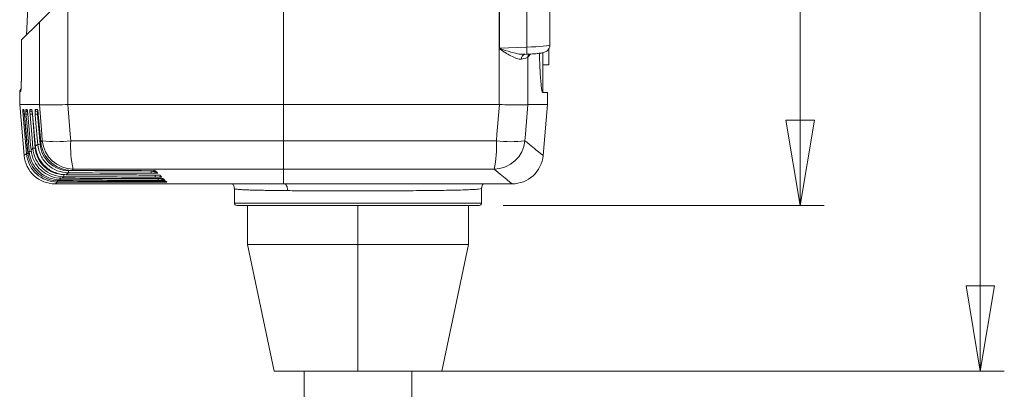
# Model space of a CAD drawing. Header units: millimetres. Extents: x 5 to 415, y 5 to 292.
# Tile 52 of 57: x 345 to 386, y 177 to 193. Entities that reach past the tile are written whole.
import ezdxf

# ---------------------------------------------------------------- set-up
doc = ezdxf.new("R2010")
doc.units = ezdxf.units.MM
doc.styles.add('SLDTEXTSTYLE1', font='TXT', dxfattribs={"width": 0.75})
doc.dimstyles.new('SLDDIMSTYLE2', dxfattribs={"dimtxt": 3.5, "dimasz": 3.556, "dimexe": 0, "dimexo": 0.0625, "dimgap": 0.875, "dimtad": 1, "dimdec": 1, "dimrnd": 1e-09, "dimzin": 12, "dimdsep": 46, "dimtxsty": 'SLDTEXTSTYLE1', "dimblk1": 'CLOSED', "dimblk2": 'CLOSED', "dimsah": 1, "dimcen": 0.09, "dimadec": 0, "dimazin": 3, "dimtfac": 1, "dimtofl": 0, "dimtmove": 0, "dimatfit": 3, "dimldrblk": 'CLOSED', "dimfxl": 1, "dimfrac": 2, "dimtolj": 1, "dimtzin": 12, "dimarcsym": 0})
doc.dimstyles.new('SLDDIMSTYLE3', dxfattribs={"dimtxt": 3.5, "dimasz": 3.556, "dimexe": 0, "dimexo": 0.0625, "dimgap": 0.875, "dimtad": 1, "dimdec": 1, "dimrnd": 1e-09, "dimzin": 12, "dimdsep": 46, "dimtxsty": 'SLDTEXTSTYLE1', "dimblk1": 'CLOSED', "dimblk2": 'CLOSED', "dimsah": 1, "dimcen": 0.09, "dimadec": 0, "dimazin": 3, "dimtfac": 1, "dimtdec": 1, "dimtofl": 0, "dimtmove": 0, "dimatfit": 3, "dimldrblk": 'CLOSED', "dimfxl": 1, "dimfrac": 2, "dimtolj": 1, "dimtzin": 12, "dimarcsym": 0})

# ---------------------------------------------------------------- blocks, each defined once
blk = doc.blocks.new('_CLOSED')
at = {"color": 0, "linetype": 'ByBlock', "lineweight": -2}
for p, q in [((-1, 0.166667), (0, 0)), ((-1, 0.166667), (-1, -0.166667)), ((0, 0), (-1, -0.166667)), ((0, 0), (-1, 0))]:
    blk.add_line(p, q, dxfattribs=at)
blk = doc.blocks.new('_D_11')
at = {"color": 7, "linetype": 'Continuous', "lineweight": 0}
for p, q in [((356.644, 256.598), (385.683, 256.598)), ((384.683, 178.249), (384.683, 256.598)), ((359.744, 178.249), (385.683, 178.249))]:
    blk.add_line(p, q, dxfattribs=at)
at = {"color": 7, "linetype": 'Continuous', "lineweight": 0, "xscale": 3.556, "yscale": 3.556}
for p, rotation in [((384.683, 256.598, 0.1), 90), ((384.683, 178.249, 0.1), 270)]:
    blk.add_blockref('_CLOSED', p, dxfattribs=dict(at, rotation=rotation))
at = {"color": 7, "linetype": 'Continuous', "lineweight": 0, "insert": (380.171, 215.036), "char_height": 3.5, "attachment_point": 1, "rotation": 90, "style": 'SLDTEXTSTYLE1'}
blk.add_mtext('78,3', dxfattribs=at)
blk = doc.blocks.new('_D_12')
at = {"color": 7, "linetype": 'Continuous', "lineweight": 0}
for p, q in [((356.644, 256.598), (378.173, 256.598)), ((377.173, 185.149), (377.173, 256.598)), ((364.794, 185.149), (378.173, 185.149))]:
    blk.add_line(p, q, dxfattribs=at)
at = {"color": 7, "linetype": 'Continuous', "lineweight": 0, "xscale": 3.556, "yscale": 3.556}
for p, rotation in [((377.173, 256.598, 0.1), 90), ((377.173, 185.149, 0.1), 270)]:
    blk.add_blockref('_CLOSED', p, dxfattribs=dict(at, rotation=rotation))
at = {"color": 7, "linetype": 'Continuous', "lineweight": 0, "insert": (372.661, 213.233), "char_height": 3.5, "attachment_point": 1, "rotation": 90, "style": 'SLDTEXTSTYLE1'}
blk.add_mtext('71,4', dxfattribs=at)

msp = doc.modelspace()

# ---------------------------------------------------------------- linework, layer by layer
at = {"color": 7, "linetype": 'Continuous', "lineweight": 15}
for p, q in [((355.644, 189.349), (355.644, 202.961)), ((364.628, 199.399), (364.628, 191.698)), ((364.638, 191.698), (364.638, 199.399)), ((365.778, 199.356), (365.778, 191.742)), ((366.744, 191.827), (366.744, 195.034)), ((346.654, 193.971), (345.464, 192.781)), ((346.654, 189.349), (346.654, 193.971)), ((345, 193.661), (344.925, 192.242)), ((344.723, 192.041), (345.464, 192.781)), ((345.464, 192.781), (345.464, 189.349)), ((344.723, 192.041), (344.723, 191.572)), ((344.723, 191.572), (344.723, 192.041)), ((364.633, 191.684), (364.633, 189.349)), ((365.778, 191.742), (364.638, 191.698)), ((344.723, 191.572), (344.723, 191.572)), ((365.684, 191.44), (365.665, 191.44)), ((365.669, 191.438), (365.779, 191.442)), ((365.71, 191.441), (365.669, 191.442)), ((365.823, 189.349), (365.823, 191.321)), ((366.694, 191.634), (366.694, 190.998)), ((366.444, 189.854), (366.444, 190.998)), ((366.694, 190.998), (366.444, 190.998)), ((344.687, 189.91), (344.644, 189.866)), ((344.644, 189.866), (344.644, 189.349)), ((366.644, 189.851), (366.441, 189.854)), ((366.644, 189.349), (366.644, 189.851)), ((344.644, 189.349), (344.829, 187.234)), ((344.644, 189.349), (345.464, 189.349)), ((355.644, 189.349), (346.654, 189.349)), ((364.633, 189.349), (355.644, 189.349)), ((355.644, 187.844), (355.644, 189.349)), ((365.823, 189.349), (366.644, 189.349)), ((366.459, 187.234), (366.644, 189.349)), ((344.813, 189.139), (344.771, 189.139)), ((344.834, 188.987), (344.838, 188.945)), ((344.838, 188.945), (344.979, 187.353)), ((344.956, 189.139), (344.896, 189.139)), ((345.147, 189.139), (345.068, 189.139)), ((345.294, 187.533), (345.173, 188.951)), ((345.176, 188.945), (345.297, 187.61)), ((345.384, 189.139), (345.288, 189.139)), ((345.496, 187.696), (345.389, 188.951)), ((345.417, 188.945), (345.521, 187.791)), ((345.297, 187.61), (345.296, 187.61)), ((345.521, 187.791), (345.521, 187.791)), ((344.979, 187.354), (344.979, 187.353)), ((345.116, 187.464), (345.116, 187.464)), ((346.587, 186.428), (346.587, 186.428)), ((346.81, 186.611), (346.81, 186.611)), ((350.024, 186.596), (350.024, 186.597)), ((350.206, 186.415), (350.206, 186.414)), ((355.644, 186.66), (355.644, 186.047)), ((346.124, 186.047), (355.644, 186.047)), ((355.644, 186.047), (365.164, 186.047)), ((353.594, 185.851), (353.594, 185.249)), ((363.894, 185.249), (363.894, 185.862)), ((358.744, 185.149), (353.694, 185.149)), ((354.144, 185.149), (354.144, 183.529)), ((363.794, 185.149), (358.744, 185.149)), ((363.344, 183.529), (363.344, 185.149)), ((354.144, 183.529), (355.244, 178.249)), ((354.144, 183.529), (358.744, 183.529)), ((358.744, 178.249), (358.744, 183.529)), ((358.744, 183.529), (363.344, 183.529)), ((362.244, 178.249), (363.344, 183.529)), ((358.744, 178.249), (355.244, 178.249)), ((356.494, 178.249), (356.494, 157.933)), ((362.244, 178.249), (358.744, 178.249)), ((360.994, 157.933), (360.994, 178.249))]:
    msp.add_line(p, q, dxfattribs=at)
at = {"color": 144, "linetype": 'Continuous', "lineweight": 0}
for p, q in [((364.628, 191.698), (364.638, 191.698)), ((366.444, 190.998), (366.444, 191.488)), ((345.389, 188.951), (345.416, 188.951))]:
    msp.add_line(p, q, dxfattribs=at)
at = {"color": 8, "linetype": 'Continuous', "lineweight": 15}
for p, q in [((344.838, 188.946), (344.838, 188.945)), ((344.983, 188.946), (344.983, 188.945)), ((345.176, 188.946), (345.176, 188.945)), ((345.417, 188.946), (345.416, 188.945)), ((346.53, 186.438), (346.482, 186.438)), ((353.594, 185.249), (358.744, 185.249)), ((358.744, 185.249), (363.894, 185.249)), ((358.744, 185.149), (358.744, 183.529))]:
    msp.add_line(p, q, dxfattribs=at)
at = {"color": 7, "linetype": 'Continuous', "lineweight": 15, "flags": 128}
for points in [[(345.464, 189.349), (345.564, 188.12), (345.586, 187.844)], [(346.773, 187.844), (346.75, 188.12), (346.65, 189.349)], [(364.637, 189.349), (364.537, 188.12), (364.515, 187.844)], [(365.701, 187.844), (365.724, 188.12), (365.823, 189.349)], [(344.782, 188.946), (344.799, 188.746), (344.868, 187.95), (344.924, 187.309)], [(344.979, 187.354), (344.961, 187.553), (344.891, 188.349), (344.838, 188.946)], [(344.904, 188.946), (344.921, 188.746), (344.99, 187.95), (345.037, 187.4)], [(345.116, 187.464), (345.098, 187.663), (345.027, 188.459), (344.983, 188.946)], [(345.074, 188.946), (345.091, 188.746), (345.159, 187.95), (345.195, 187.528)], [(345.297, 187.61), (345.279, 187.809), (345.207, 188.605), (345.176, 188.946)], [(345.29, 188.946), (345.307, 188.746), (345.375, 187.95), (345.397, 187.691)], [(345.521, 187.791), (345.503, 187.99), (345.431, 188.787), (345.417, 188.946)], [(346.482, 186.438), (346.482, 186.419), (346.482, 186.402), (346.482, 186.385), (346.482, 186.371), (346.482, 186.359), (346.482, 186.35), (346.482, 186.344), (346.482, 186.341)], [(346.682, 186.602), (346.682, 186.583), (346.682, 186.566), (346.682, 186.549), (346.682, 186.535), (346.682, 186.523), (346.682, 186.514), (346.682, 186.508), (346.682, 186.505)], [(350.129, 186.588), (350.129, 186.57), (350.129, 186.552), (350.129, 186.536), (350.129, 186.521), (350.129, 186.509), (350.129, 186.5), (350.129, 186.494), (350.129, 186.492)], [(350.292, 186.426), (350.292, 186.407), (350.291, 186.389), (350.291, 186.373), (350.291, 186.359), (350.291, 186.347), (350.291, 186.338), (350.291, 186.332), (350.291, 186.329)], [(346.215, 186.218), (346.215, 186.2), (346.215, 186.182), (346.215, 186.165), (346.215, 186.151), (346.215, 186.139), (346.215, 186.13), (346.215, 186.124), (346.215, 186.122)], [(346.327, 186.31), (346.327, 186.291), (346.327, 186.274), (346.327, 186.257), (346.327, 186.243), (346.327, 186.231), (346.326, 186.222), (346.326, 186.216), (346.326, 186.214)]]:
    msp.add_lwpolyline(points, dxfattribs=at)
at = {"color": 8, "linetype": 'Continuous', "lineweight": 15, "flags": 128}
for points in [[(344.813, 189.139), (344.817, 189.12), (344.817, 189.118)], [(344.956, 189.139), (344.96, 189.12), (344.962, 189.113)], [(345.147, 189.139), (345.15, 189.12), (345.155, 189.106)], [(350.417, 186.268), (350.417, 186.264), (350.417, 186.247), (350.417, 186.233), (350.417, 186.221), (350.417, 186.212), (350.417, 186.206), (350.417, 186.204)], [(350.505, 186.159), (350.505, 186.158), (350.505, 186.144), (350.505, 186.132), (350.505, 186.123), (350.505, 186.117), (350.505, 186.115)]]:
    msp.add_lwpolyline(points, dxfattribs=at)
at = {"color": 144, "linetype": 'Continuous', "lineweight": 0}
msp.add_arc((367.105, 187.882), 4.535, 122.892, 123.0272, dxfattribs=at)
at = {"color": 8, "linetype": 'Continuous', "lineweight": 15}
for centre, radius, start, end in [((363.753, 191.586), 2.031, 355.9505, 4.4144), ((365.732, 191.27), 0.176, 106.5213, 189.1739), ((366.021, 191.323), 0.198, 137.741, 180.4818), ((344.871, 189.147), 0.1, 184.9916, 242.9047), ((344.798, 189.325), 0.38, 267.6762, 275.9202), ((344.996, 189.147), 0.1, 184.9784, 255.9018), ((344.921, 189.458), 0.512, 268.1643, 276.9223), ((345.484, 189.147), 0.1, 184.9787, 210.8397), ((350.313, 186.683), 0.0996, 248.9347, 269.9995), ((350.492, 186.504), 0.0997, 248.1267, 269.9701)]:
    msp.add_arc(centre, radius, start, end, dxfattribs=at)
at = {"color": 7, "linetype": 'Continuous', "lineweight": 15}
for centre, radius, start, end in [((344.844, 189.866), 0.2, 135, 171.2675), ((344.887, 189.91), 0.2, 165.6834, 180.0219), ((345.168, 189.147), 0.0999, 184.9443, 269.9556), ((345.08, 189.764), 0.818, 269.5199, 276.4958), ((345.387, 189.147), 0.0998, 184.9143, 269.9315), ((345.296, 189.789), 0.843, 269.6285, 276.3928), ((345.402, 188.534), 0.843, 269.6274, 276.3939), ((346.179, 192.216), 4.412, 262.2729, 277.7271), ((346.885, 187.964), 1.304, 185.2888, 269.3451), ((351.014, 187.596), 4.248, 176.6644, 192.7396), ((360.273, 187.596), 4.248, 347.2603, 3.3355), ((364.402, 187.964), 1.304, 270.6548, 354.7112), ((365.108, 192.216), 4.412, 262.2729, 277.7271), ((346.124, 187.347), 1.3, 185, 270), ((344.933, 188.078), 0.769, 269.2876, 276.7206), ((345.046, 188.194), 0.794, 269.4054, 276.6059), ((345.202, 188.346), 0.818, 269.5185, 276.4971), ((365.164, 187.347), 1.3, 270, 355), ((350.395, 186.601), 0.0995, 225.015, 270.0001), ((350.559, 186.437), 0.0997, 225.0096, 269.9707), ((350.687, 186.31), 0.0998, 225.0054, 269.9558), ((350.778, 186.219), 0.0999, 225.0024, 269.9557), ((353.694, 185.249), 0.1, 180, 270), ((363.794, 185.249), 0.1, 270, 0)]:
    msp.add_arc(centre, radius, start, end, dxfattribs=at)
for centre, major_axis, ratio, start_param, end_param in [((365.744, 191.802), (1, 0.025), 0.061205, 4.745788, 6.281678), ((364.528, 191.28), (1.3, 0.053), 0.100782, 5.623196, 6.19495)]:
    msp.add_ellipse(centre, major_axis=major_axis, ratio=ratio, start_param=start_param, end_param=end_param, dxfattribs=at)
at = {"color": 8, "linetype": 'Continuous', "lineweight": 15}
msp.add_ellipse((134.644, 184.917), major_axis=(231.999, 8.202), ratio=0.087456, start_param=6.195977, end_param=6.202143, dxfattribs=at)
at = {"color": 144, "linetype": 'Continuous', "lineweight": 0}
for points, knots in [([(364.628, 191.698), (364.628, 191.696), (364.629, 191.693), (364.63, 191.69), (364.631, 191.688), (364.632, 191.686), (364.633, 191.684)], [0, 0, 0, 0, 0.00000849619, 0.00000849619, 0.00000849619, 0.00001521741, 0.00001521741, 0.00001521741, 0.00001521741]), ([(364.642, 191.69), (364.641, 191.691), (364.64, 191.692), (364.639, 191.693), (364.639, 191.694), (364.638, 191.695), (364.638, 191.696), (364.638, 191.697), (364.638, 191.698), (364.638, 191.698)], [0, 0, 0, 0, 0.000004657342, 0.000004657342, 0.000004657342, 0.000007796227, 0.000007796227, 0.000007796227, 0.000009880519, 0.000009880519, 0.000009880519, 0.000009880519]), ([(345.387, 189.047), (345.386, 189.047), (345.384, 189.045), (345.383, 189.042), (345.382, 189.038), (345.382, 189.033), (345.382, 189.026), (345.382, 189.019), (345.382, 189.01), (345.383, 189.001), (345.384, 188.991), (345.385, 188.981), (345.386, 188.97), (345.387, 188.964), (345.388, 188.957), (345.389, 188.951)], [0, 0, 0, 0, 0.0000336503, 0.0000336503, 0.0000336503, 0.0000671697, 0.0000671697, 0.0000671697, 0.000100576, 0.000100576, 0.000100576, 0.0001340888, 0.0001340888, 0.0001340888, 0.0001534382, 0.0001534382, 0.0001534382, 0.0001534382]), ([(350.46, 186.16), (350.394, 186.16), (350.327, 186.16), (350.26, 186.161), (349.994, 186.161), (349.727, 186.162), (349.46, 186.162), (348.398, 186.164), (347.335, 186.166), (346.272, 186.169)], [0, 0, 0, 0, 0.0002, 0.0002, 0.0002, 0.001, 0.001, 0.001, 0.004188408, 0.004188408, 0.004188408, 0.004188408]), ([(350.351, 186.269), (350.285, 186.269), (350.218, 186.269), (350.151, 186.27), (349.885, 186.27), (349.618, 186.271), (349.351, 186.272), (348.37, 186.274), (347.389, 186.277), (346.408, 186.28)], [0, 0, 0, 0, 0.0002, 0.0002, 0.0002, 0.001, 0.001, 0.001, 0.003943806, 0.003943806, 0.003943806, 0.003943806]), ([(350.351, 186.269), (350.415, 186.269), (350.478, 186.268), (350.587, 186.266), (350.633, 186.263), (350.635, 186.261)], [0, 0, 0, 0, 0.5, 0.5, 1, 1, 1, 1]), ([(350.46, 186.16), (350.523, 186.16), (350.586, 186.16), (350.695, 186.158), (350.74, 186.156), (350.742, 186.155)], [0, 0, 0, 0, 0.5, 0.5, 1, 1, 1, 1])]:
    msp.add_open_spline(points, degree=3, knots=knots, dxfattribs=at)
at = {"color": 7, "linetype": 'Continuous', "lineweight": 15}
for points, knots in [([(364.633, 191.684), (364.646, 191.662), (364.668, 191.649), (364.708, 191.62), (364.729, 191.606), (364.791, 191.565), (364.833, 191.539), (364.956, 191.464), (365.037, 191.416), (365.199, 191.331), (365.277, 191.295), (365.426, 191.245), (365.497, 191.231), (365.558, 191.242)], [0, 0, 0, 0, 0.0625, 0.0625, 0.125, 0.125, 0.25, 0.25, 0.5, 0.5, 0.75, 0.75, 1, 1, 1, 1]), ([(365.779, 191.442), (365.819, 191.444), (365.933, 191.449), (366.116, 191.461), (366.306, 191.481), (366.438, 191.503), (366.528, 191.526), (366.62, 191.575), (366.693, 191.648), (366.737, 191.739), (366.742, 191.801), (366.744, 191.827)], [0, 0, 0, 0, 0.084286, 0.246916, 0.412082, 0.584687, 0.711402, 0.783375, 0.864128, 0.942744, 1, 1, 1, 1]), ([(344.708, 190.221), (344.709, 190.233), (344.713, 190.319), (344.718, 190.622), (344.723, 191.075), (344.723, 191.401), (344.723, 191.572)], [0, 0, 0, 0, 0.049025, 0.371167, 0.670543, 1, 1, 1, 1]), ([(366.305, 191.488), (366.309, 191.353), (366.319, 191.061), (366.338, 190.68), (366.361, 190.343), (366.385, 190.09), (366.412, 189.897), (366.43, 189.87), (366.441, 189.854)], [0, 0, 0, 0, 0.138746, 0.300726, 0.462706, 0.62489, 0.787075, 1, 1, 1, 1]), ([(344.708, 190.221), (344.708, 190.211), (344.706, 190.135), (344.701, 190.043), (344.698, 189.979), (344.693, 189.952), (344.694, 189.958), (344.694, 189.958)], [0, 0, 0, 0, 0.057883, 0.426786, 0.806505, 0.996606, 1, 1, 1, 1]), ([(345.464, 189.349), (345.478, 189.343), (345.517, 189.339), (345.646, 189.333), (345.733, 189.331), (346.057, 189.331), (346.345, 189.338), (346.65, 189.349)], [0, 0, 0, 0, 0.25, 0.25, 0.5, 0.5, 1, 1, 1, 1]), ([(364.637, 189.349), (364.79, 189.343), (364.936, 189.339), (365.213, 189.333), (365.338, 189.331), (365.662, 189.331), (365.796, 189.338), (365.823, 189.349)], [0, 0, 0, 0, 0.25, 0.25, 0.5, 0.5, 1, 1, 1, 1]), ([(344.782, 188.946), (344.778, 188.997), (344.774, 189.047), (344.77, 189.118), (344.77, 189.139), (344.771, 189.139)], [0, 0, 0, 0, 0.5, 0.5, 1, 1, 1, 1]), ([(344.813, 189.139), (344.815, 189.139), (344.819, 189.118), (344.828, 189.047), (344.833, 188.997), (344.838, 188.946)], [0, 0, 0, 0, 0.5, 0.5, 1, 1, 1, 1]), ([(344.904, 188.946), (344.9, 188.997), (344.897, 189.047), (344.894, 189.118), (344.894, 189.139), (344.896, 189.139)], [0, 0, 0, 0, 0.5, 0.5, 1, 1, 1, 1]), ([(344.956, 189.139), (344.959, 189.139), (344.963, 189.118), (344.973, 189.047), (344.979, 188.997), (344.983, 188.946)], [0, 0, 0, 0, 0.5, 0.5, 1, 1, 1, 1]), ([(344.963, 189.114), (344.963, 189.114), (344.963, 189.113), (344.965, 189.102), (344.969, 189.078), (344.975, 189.032), (344.98, 188.984), (344.983, 188.953), (344.983, 188.944)], [0, 0, 0, 0, 0.063965, 0.182387, 0.369962, 0.615842, 0.898275, 1, 1, 1, 1]), ([(345.074, 188.946), (345.069, 188.997), (345.066, 189.047), (345.064, 189.118), (345.065, 189.139), (345.068, 189.139)], [0, 0, 0, 0, 0.5, 0.5, 1, 1, 1, 1]), ([(345.147, 189.139), (345.15, 189.139), (345.155, 189.118), (345.166, 189.047), (345.172, 188.997), (345.176, 188.946)], [0, 0, 0, 0, 0.5, 0.5, 1, 1, 1, 1]), ([(345.155, 189.11), (345.155, 189.109), (345.155, 189.109), (345.157, 189.098), (345.162, 189.073), (345.168, 189.028), (345.173, 188.981), (345.176, 188.951), (345.176, 188.943)], [0, 0, 0, 0, 0.06872, 0.189681, 0.374486, 0.620207, 0.902636, 1, 1, 1, 1]), ([(345.29, 188.946), (345.286, 188.997), (345.283, 189.047), (345.282, 189.118), (345.284, 189.139), (345.288, 189.139)], [0, 0, 0, 0, 0.5, 0.5, 1, 1, 1, 1]), ([(345.384, 189.139), (345.388, 189.139), (345.394, 189.118), (345.406, 189.047), (345.412, 188.997), (345.417, 188.946)], [0, 0, 0, 0, 0.5, 0.5, 1, 1, 1, 1]), ([(345.394, 189.106), (345.394, 189.106), (345.394, 189.106), (345.396, 189.098), (345.4, 189.078), (345.406, 189.039), (345.412, 188.992), (345.415, 188.958), (345.416, 188.945)], [0, 0, 0, 0, 0.047048, 0.157228, 0.32737, 0.556285, 0.834752, 1, 1, 1, 1]), ([(346.587, 186.428), (346.426, 186.428), (346.268, 186.459), (345.968, 186.575), (345.831, 186.661), (345.477, 186.985), (345.326, 187.288), (345.297, 187.61)], [0, 0, 0, 0, 0.25, 0.25, 0.5, 0.5, 1, 1, 1, 1]), ([(345.397, 187.691), (345.411, 187.53), (345.454, 187.375), (345.595, 187.087), (345.691, 186.957), (346.044, 186.632), (346.359, 186.507), (346.682, 186.505)], [0, 0, 0, 0, 0.25, 0.25, 0.5, 0.5, 1, 1, 1, 1]), ([(346.682, 186.602), (346.384, 186.603), (346.093, 186.718), (345.768, 187.019), (345.678, 187.139), (345.548, 187.405), (345.509, 187.548), (345.496, 187.696)], [0, 0, 0, 0, 0.5, 0.5, 0.75, 0.75, 1, 1, 1, 1]), ([(346.81, 186.611), (346.649, 186.612), (346.492, 186.642), (346.193, 186.759), (346.055, 186.844), (345.702, 187.168), (345.55, 187.47), (345.521, 187.791)], [0, 0, 0, 0, 0.25, 0.25, 0.5, 0.5, 1, 1, 1, 1]), ([(355.644, 187.844), (355.644, 187.689), (355.644, 187.541), (355.644, 187.261), (355.644, 187.135), (355.644, 186.812), (355.644, 186.68), (355.644, 186.66)], [0, 0, 0, 0, 0.25, 0.25, 0.5, 0.5, 1, 1, 1, 1]), ([(366.459, 187.234), (366.459, 187.234), (366.395, 187.283), (366.142, 187.487), (365.953, 187.64), (365.701, 187.844)], [0, 0, 0, 0, 0.5, 0.5, 1, 1, 1, 1]), ([(344.924, 187.309), (344.938, 187.148), (344.981, 186.993), (345.123, 186.703), (345.22, 186.573), (345.575, 186.248), (345.891, 186.123), (346.215, 186.122)], [0, 0, 0, 0, 0.25, 0.25, 0.5, 0.5, 1, 1, 1, 1]), ([(346.272, 186.169), (346.11, 186.169), (345.952, 186.199), (345.652, 186.316), (345.514, 186.402), (345.159, 186.727), (345.008, 187.031), (344.979, 187.354)], [0, 0, 0, 0, 0.25, 0.25, 0.5, 0.5, 1, 1, 1, 1]), ([(345.037, 187.4), (345.051, 187.239), (345.094, 187.084), (345.236, 186.795), (345.333, 186.665), (345.687, 186.339), (346.003, 186.214), (346.326, 186.214)], [0, 0, 0, 0, 0.25, 0.25, 0.5, 0.5, 1, 1, 1, 1]), ([(346.408, 186.28), (346.246, 186.281), (346.088, 186.311), (345.788, 186.428), (345.651, 186.514), (345.296, 186.838), (345.145, 187.142), (345.116, 187.464)], [0, 0, 0, 0, 0.25, 0.25, 0.5, 0.5, 1, 1, 1, 1]), ([(345.195, 187.528), (345.209, 187.367), (345.252, 187.212), (345.393, 186.923), (345.49, 186.793), (345.843, 186.468), (346.159, 186.343), (346.482, 186.341)], [0, 0, 0, 0, 0.25, 0.25, 0.5, 0.5, 1, 1, 1, 1]), ([(346.482, 186.438), (346.184, 186.439), (345.892, 186.554), (345.567, 186.855), (345.477, 186.975), (345.347, 187.241), (345.307, 187.384), (345.294, 187.533)], [0, 0, 0, 0, 0.5, 0.5, 0.75, 0.75, 1, 1, 1, 1]), ([(346.482, 186.341), (346.549, 186.341), (346.615, 186.341), (346.682, 186.341), (346.949, 186.34), (347.215, 186.339), (347.482, 186.338), (348.418, 186.335), (349.355, 186.332), (350.291, 186.329)], [0, 0, 0, 0, 0.0002, 0.0002, 0.0002, 0.001, 0.001, 0.001, 0.003809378, 0.003809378, 0.003809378, 0.003809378]), ([(350.206, 186.415), (350.139, 186.415), (350.073, 186.415), (350.006, 186.415), (349.739, 186.416), (349.473, 186.417), (349.206, 186.418), (348.333, 186.421), (347.46, 186.424), (346.587, 186.428)], [0, 0, 0, 0, 0.0002, 0.0002, 0.0002, 0.001, 0.001, 0.001, 0.003618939, 0.003618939, 0.003618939, 0.003618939]), ([(346.682, 186.505), (346.748, 186.505), (346.815, 186.505), (346.882, 186.504), (347.148, 186.503), (347.415, 186.502), (347.682, 186.501), (348.497, 186.497), (349.313, 186.494), (350.129, 186.492)], [0, 0, 0, 0, 0.0002, 0.0002, 0.0002, 0.001, 0.001, 0.001, 0.003447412, 0.003447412, 0.003447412, 0.003447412]), ([(350.024, 186.597), (349.957, 186.597), (349.891, 186.597), (349.824, 186.597), (349.557, 186.598), (349.291, 186.6), (349.024, 186.601), (348.286, 186.604), (347.548, 186.607), (346.81, 186.611)], [0, 0, 0, 0, 0.0002, 0.0002, 0.0002, 0.001, 0.001, 0.001, 0.003213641, 0.003213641, 0.003213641, 0.003213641]), ([(350.024, 186.597), (350.088, 186.596), (350.151, 186.595), (350.234, 186.592), (350.259, 186.591), (350.298, 186.588), (350.311, 186.586), (350.313, 186.584)], [0, 0, 0, 0, 0.5, 0.5, 0.75, 0.75, 1, 1, 1, 1]), ([(350.287, 186.588), (350.287, 186.588), (350.287, 186.588), (350.273, 186.589), (350.242, 186.591), (350.169, 186.594), (350.114, 186.596), (350, 186.596), (350.114, 186.596), (350.169, 186.594), (350.242, 186.591), (350.273, 186.589), (350.287, 186.588), (350.287, 186.588), (350.287, 186.588)], [0, 0, 0, 0, 0.018472, 0.06418, 0.133813, 0.248097, 0.431976, 0.5, 0.568024, 0.751903, 0.866187, 0.93582, 0.981528, 1, 1, 1, 1]), ([(350.129, 186.588), (350.168, 186.575), (350.208, 186.562), (350.264, 186.545), (350.283, 186.539), (350.314, 186.531), (350.327, 186.528), (350.325, 186.53)], [0, 0, 0, 0, 0.5, 0.5, 0.75, 0.75, 1, 1, 1, 1]), ([(350.395, 186.501), (350.397, 186.5), (350.388, 186.498), (350.354, 186.495), (350.331, 186.494), (350.252, 186.492), (350.191, 186.491), (350.129, 186.492)], [0, 0, 0, 0, 0.25, 0.25, 0.5, 0.5, 1, 1, 1, 1]), ([(350.206, 186.415), (350.269, 186.414), (350.332, 186.414), (350.415, 186.411), (350.44, 186.41), (350.478, 186.407), (350.491, 186.406), (350.492, 186.404)], [0, 0, 0, 0, 0.5, 0.5, 0.75, 0.75, 1, 1, 1, 1]), ([(350.242, 186.613), (350.257, 186.599), (350.271, 186.584), (350.285, 186.571), (350.298, 186.557), (350.312, 186.544), (350.325, 186.53)], [0, 0, 0, 0, 0.000720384, 0.000720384, 0.000720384, 0.001433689, 0.001433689, 0.001433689, 0.001433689]), ([(350.559, 186.337), (350.561, 186.336), (350.551, 186.334), (350.517, 186.332), (350.494, 186.331), (350.415, 186.33), (350.353, 186.329), (350.291, 186.329)], [0, 0, 0, 0, 0.25, 0.25, 0.5, 0.5, 1, 1, 1, 1]), ([(350.395, 186.501), (350.382, 186.514), (350.369, 186.528), (350.355, 186.542), (350.341, 186.555), (350.327, 186.569), (350.313, 186.584)], [0, 0, 0, 0, 0.000713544, 0.000713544, 0.000713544, 0.001434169, 0.001434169, 0.001434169, 0.001434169]), ([(350.559, 186.337), (350.549, 186.348), (350.538, 186.358), (350.527, 186.37), (350.516, 186.381), (350.504, 186.392), (350.492, 186.404)], [0, 0, 0, 0, 0.000719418, 0.000719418, 0.000719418, 0.001444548, 0.001444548, 0.001444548, 0.001444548]), ([(364.417, 186.66), (364.667, 186.455), (364.854, 186.301), (365.103, 186.097), (365.164, 186.047), (365.164, 186.047)], [0, 0, 0, 0, 0.5, 0.5, 1, 1, 1, 1]), ([(346.215, 186.122), (346.282, 186.122), (346.348, 186.122), (346.415, 186.122), (346.682, 186.121), (346.948, 186.121), (347.215, 186.12), (348.312, 186.118), (349.409, 186.117), (350.505, 186.115)], [0, 0, 0, 0, 0.0002, 0.0002, 0.0002, 0.001, 0.001, 0.001, 0.004290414, 0.004290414, 0.004290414, 0.004290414]), ([(346.326, 186.214), (346.393, 186.213), (346.46, 186.213), (346.526, 186.213), (346.793, 186.212), (347.06, 186.212), (347.326, 186.211), (348.357, 186.208), (349.387, 186.206), (350.417, 186.204)], [0, 0, 0, 0, 0.0002, 0.0002, 0.0002, 0.001, 0.001, 0.001, 0.004090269, 0.004090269, 0.004090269, 0.004090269]), ([(350.687, 186.21), (350.688, 186.209), (350.678, 186.208), (350.643, 186.206), (350.62, 186.205), (350.541, 186.204), (350.479, 186.204), (350.417, 186.204)], [0, 0, 0, 0, 0.25, 0.25, 0.5, 0.5, 1, 1, 1, 1]), ([(350.777, 186.119), (350.778, 186.118), (350.768, 186.118), (350.733, 186.117), (350.709, 186.116), (350.63, 186.115), (350.568, 186.115), (350.505, 186.115)], [0, 0, 0, 0, 0.25, 0.25, 0.5, 0.5, 1, 1, 1, 1]), ([(350.59, 186.265), (350.591, 186.265), (350.6, 186.255), (350.608, 186.247), (350.616, 186.239)], [0, 0, 0, 0, 0.049968, 1, 1, 1, 1]), ([(350.687, 186.21), (350.679, 186.218), (350.671, 186.226), (350.662, 186.234), (350.653, 186.243), (350.645, 186.252), (350.635, 186.261)], [0, 0, 0, 0, 0.000724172, 0.000724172, 0.000724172, 0.001452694, 0.001452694, 0.001452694, 0.001452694]), ([(350.777, 186.119), (350.772, 186.124), (350.767, 186.13), (350.761, 186.136), (350.755, 186.142), (350.748, 186.148), (350.742, 186.155)], [0, 0, 0, 0, 0.000727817, 0.000727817, 0.000727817, 0.001458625, 0.001458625, 0.001458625, 0.001458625]), ([(353.515, 186.047), (353.524, 186.038), (353.555, 186.008), (353.591, 185.934), (353.589, 185.873), (353.588, 185.851)], [0, 0, 0, 0, 0.20916, 0.713142, 1, 1, 1, 1]), ([(363.897, 185.861), (363.899, 185.899), (363.904, 185.971), (363.942, 186.023), (363.96, 186.047)], [0, 0, 0, 0, 0.537829, 1, 1, 1, 1])]:
    msp.add_open_spline(points, degree=3, knots=knots, dxfattribs=at)
at = {"color": 8, "linetype": 'Continuous', "lineweight": 15}
for points, knots in [([(365.669, 191.442), (365.625, 191.441), (365.489, 191.44), (365.186, 191.512), (364.905, 191.593), (364.72, 191.655), (364.684, 191.669), (364.659, 191.678), (364.648, 191.686), (364.642, 191.69)], [0, 0, 0, 0, 0.140145, 0.439336, 0.878921, 0.930956, 0.962366, 0.98184, 1, 1, 1, 1]), ([(344.708, 190.206), (344.709, 190.223), (344.71, 190.269), (344.713, 190.367), (344.715, 190.494), (344.717, 190.623), (344.719, 190.772), (344.721, 190.916), (344.722, 191.069), (344.723, 191.19), (344.723, 191.316), (344.723, 191.444), (344.723, 191.529), (344.723, 191.572)], [0, 0, 0, 0, 0.05503, 0.153647, 0.27385, 0.375636, 0.449198, 0.597861, 0.672987, 0.754118, 0.835589, 0.917665, 1, 1, 1, 1]), ([(344.687, 189.91), (344.691, 189.922), (344.698, 189.946), (344.705, 190.134), (344.708, 190.221)], [0, 0, 0, 0, 0.534343, 1, 1, 1, 1]), ([(344.687, 189.91), (344.689, 189.914), (344.691, 189.921), (344.694, 189.945), (344.696, 189.963), (344.696, 189.966)], [0, 0, 0, 0, 0.5417759, 0.9331481, 1, 1, 1, 1]), ([(350.616, 186.239), (350.616, 186.239), (350.617, 186.238), (350.614, 186.238), (350.608, 186.24), (350.593, 186.244), (350.563, 186.253), (350.534, 186.262), (350.518, 186.267)], [0, 0, 0, 0, 0.041457, 0.149037, 0.21673, 0.348168, 0.633088, 1, 1, 1, 1]), ([(350.707, 186.148), (350.707, 186.148), (350.707, 186.148), (350.705, 186.148), (350.698, 186.15), (350.688, 186.153), (350.677, 186.156), (350.671, 186.158)], [0, 0, 0, 0, 0.072763, 0.292579, 0.429756, 0.701251, 1, 1, 1, 1]), ([(355.703, 186.047), (355.719, 186.034), (355.753, 186.007), (355.782, 185.947), (355.807, 185.869), (355.811, 185.812), (355.814, 185.766)], [0, 0, 0, 0, 0.262137, 0.537661, 0.624628, 1, 1, 1, 1]), ([(355.814, 185.766), (355.673, 185.767), (355.39, 185.77), (355.032, 185.775), (354.728, 185.78), (354.471, 185.786), (354.241, 185.792), (354.045, 185.8), (353.884, 185.808), (353.756, 185.818), (353.663, 185.828), (353.615, 185.838), (353.594, 185.846), (353.597, 185.85), (353.598, 185.851)], [0, 0, 0, 0, 0.105666, 0.212028, 0.297815, 0.384197, 0.472459, 0.56137, 0.647158, 0.733541, 0.821803, 0.910714, 0.965117, 1, 1, 1, 1]), ([(363.887, 185.862), (363.887, 185.859), (363.889, 185.847), (363.799, 185.833), (363.644, 185.819), (363.466, 185.808), (363.206, 185.797), (362.883, 185.788), (362.512, 185.78), (362.095, 185.774), (361.63, 185.769), (361.133, 185.765), (360.605, 185.762), (360.052, 185.76), (359.415, 185.758), (358.834, 185.758), (358.256, 185.758), (357.823, 185.758), (357.399, 185.759), (356.987, 185.76), (356.584, 185.761), (356.188, 185.763), (355.94, 185.765), (355.814, 185.766)], [0, 0, 0, 0, 0.030263, 0.106583, 0.145742, 0.185188, 0.242476, 0.30068, 0.340123, 0.397412, 0.455617, 0.495061, 0.552351, 0.610557, 0.650002, 0.726316, 0.765472, 0.804916, 0.843111, 0.881574, 0.92045, 0.959893, 1, 1, 1, 1])]:
    msp.add_open_spline(points, degree=3, knots=knots, dxfattribs=at)
at = {"color": 7, "linetype": 'Continuous', "lineweight": 15}
for points in [[(345.464, 189.349), (345.464, 189.349), (345.464, 189.349), (345.464, 189.349)], [(346.65, 189.349), (346.651, 189.349), (346.653, 189.349), (346.654, 189.349)], [(364.633, 189.349), (364.634, 189.349), (364.636, 189.349), (364.637, 189.349)], [(365.823, 189.349), (365.823, 189.349), (365.823, 189.349), (365.823, 189.349)], [(345.397, 187.691), (345.362, 187.663), (345.328, 187.636), (345.297, 187.61)], [(345.586, 187.844), (345.564, 187.826), (345.542, 187.808), (345.521, 187.791)], [(355.644, 187.844), (352.683, 187.844), (349.725, 187.844), (346.773, 187.844)], [(364.515, 187.844), (361.562, 187.844), (358.604, 187.844), (355.644, 187.844)], [(344.924, 187.309), (344.86, 187.258), (344.829, 187.234), (344.829, 187.234)], [(345.037, 187.4), (345.016, 187.383), (344.997, 187.368), (344.979, 187.354)], [(345.195, 187.528), (345.167, 187.505), (345.141, 187.484), (345.116, 187.464)], [(346.408, 186.28), (346.431, 186.299), (346.456, 186.32), (346.482, 186.341)], [(346.587, 186.428), (346.617, 186.452), (346.649, 186.478), (346.682, 186.505)], [(350.129, 186.588), (348.98, 186.592), (347.831, 186.596), (346.682, 186.602)], [(346.81, 186.611), (346.83, 186.627), (346.85, 186.643), (346.87, 186.66)], [(346.87, 186.66), (349.79, 186.66), (352.716, 186.66), (355.644, 186.66)], [(355.644, 186.66), (358.572, 186.66), (361.497, 186.66), (364.417, 186.66)], [(355.644, 186.66), (358.572, 186.66), (361.497, 186.66), (364.417, 186.66)], [(346.124, 186.047), (346.124, 186.047), (346.153, 186.071), (346.215, 186.122)], [(346.272, 186.169), (346.289, 186.183), (346.307, 186.197), (346.326, 186.214)]]:
    msp.add_open_spline(points, degree=3, dxfattribs=at)

# ---------------------------------------------------------------- dimensions: what is measured, and where the dimension line sits
at = {"color": 7, "linetype": 'Continuous', "lineweight": 0}
for base, p1, dimstyle, picture, middle in [((384.683, 256.598), (358.744, 178.249), 'SLDDIMSTYLE3', '_D_11', (384.683, 219.561)), ((377.173, 256.598), (363.794, 185.149), 'SLDDIMSTYLE2', '_D_12', (377.173, 217.759))]:
    dim = msp.add_linear_dim(base=base, p1=p1, p2=(355.644, 256.598), angle=90, dimstyle=dimstyle, dxfattribs=at)
    dim.commit()
    dim.dimension.update_dxf_attribs({"geometry": picture, "text_midpoint": middle, "dimtype": 160})

doc.saveas('drawing.dxf')
